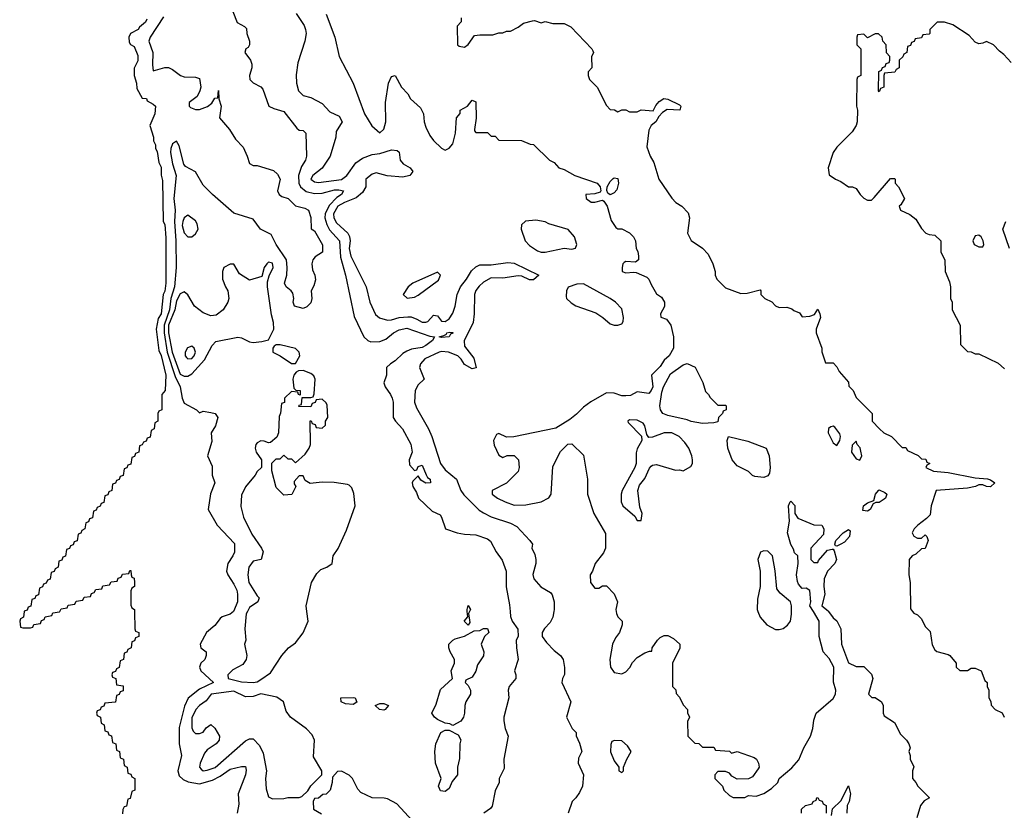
# Model space of a CAD drawing. Header units: inches. Extents: x 2671394 to 2765652, y 830470 to 955458.
# Tile 144 of 256: x 2672374 to 2677502, y 888965 to 893081. Entities that reach past the tile are written whole.
import ezdxf

# ---------------------------------------------------------------- set-up
doc = ezdxf.new("R2010")
doc.units = ezdxf.units.IN
doc.header["$MEASUREMENT"] = 0
doc.layers.add('C6878', color=7, linetype='Continuous')
doc.layers.add('C6879', color=7, linetype='Continuous')

msp = doc.modelspace()

# ---------------------------------------------------------------- linework, layer by layer
at = {"layer": 'C6878', "color": 2}
for points, elevation in [([(2672397.7, 890000), (2672394, 889970), (2672378, 889962), (2672374, 889950), (2672378, 889918), (2672390, 889914), (2672430, 889914), (2672442, 889918), (2672447.3, 889932.7), (2672482, 889938), (2672487.3, 889952.7), (2672502, 889958), (2672507.3, 889972.7), (2672542, 889978), (2672547.3, 889992.7), (2672582, 889998), (2672583, 890000)], -2), ([(2672972.2, 890000), (2672974, 889910), (2672978, 889898), (2672994, 889890), (2672994, 889870), (2672978, 889862), (2672972.7, 889847.3), (2672958, 889842), (2672954, 889810), (2672938, 889802), (2672932.7, 889787.3), (2672918, 889782), (2672914, 889750), (2672898, 889742), (2672892.7, 889707.3), (2672878, 889702), (2672872.7, 889687.3), (2672858, 889682), (2672854, 889670), (2672858, 889658), (2672874, 889650), (2672878, 889618), (2672912.7, 889612.7), (2672912.7, 889587.3), (2672898, 889582), (2672892.7, 889567.3), (2672878, 889562), (2672872.7, 889527.3), (2672818, 889522), (2672812.7, 889507.3), (2672798, 889502), (2672792.7, 889487.3), (2672778, 889482), (2672774, 889470), (2672778, 889458), (2672794, 889450), (2672798, 889418), (2672814, 889410), (2672818, 889378), (2672832.7, 889372.7), (2672838, 889358), (2672852.7, 889352.7), (2672858, 889318), (2672874, 889310), (2672878, 889278), (2672894, 889270), (2672898, 889238), (2672914, 889230), (2672918, 889198), (2672934, 889190), (2672938, 889158), (2672952.7, 889152.7), (2672958, 889138), (2672974, 889130), (2672974, 889070), (2672958, 889062), (2672950, 889026), (2672938, 889022), (2672930, 888986), (2672918, 888982), (2672912, 888968), (2672910, 888946)], -2), ([(2673486.8, 890000), (2673470, 889986), (2673428.6, 889971.4), (2673417.5, 889962.5), (2673390, 889926), (2673346.8, 889890), (2673314.8, 889830), (2673318, 889810), (2673344.7, 889790), (2673346, 889770), (2673338.8, 889750), (2673318, 889730), (2673311.3, 889710), (2673318, 889690), (2673384, 889630), (2673310, 889595.6), (2673252.1, 889547.9), (2673232.5, 889507.5), (2673204.6, 889395.4), (2673205.3, 889310), (2673216.4, 889250), (2673197.1, 889170), (2673204.9, 889144.9), (2673224.9, 889124.9), (2673252.2, 889112.2), (2673310, 889101.6), (2673378.3, 889121.7), (2673418, 889142), (2673470, 889179.1), (2673530, 889192), (2673550, 889192), (2673554, 889174), (2673550.6, 889150), (2673511, 889050), (2673515.9, 888995.9), (2673506.8, 888950)], 2), ([(2673559.8, 890000), (2673553.3, 889986.7), (2673547.3, 889910), (2673551.3, 889850), (2673544.7, 889830), (2673557.3, 889770), (2673554, 889750), (2673536.1, 889723.9), (2673484.9, 889695.1), (2673457.3, 889670), (2673460.5, 889650), (2673530, 889633.8), (2673589.6, 889630.4), (2673610, 889634), (2673630, 889644.9), (2673679.5, 889680.5), (2673739.3, 889770), (2673774, 889810), (2673810, 889837.3), (2673850.7, 889889.3), (2673875.8, 889950), (2673870, 890000)], 6), ([(2674717, 890000), (2674712, 889990), (2674718, 889942), (2674710, 889928), (2674688.7, 889950), (2674707.3, 889972.7), (2674704.9, 890000)], 2), ([(2674928, 890000), (2674930, 889974), (2674938.8, 889950), (2674968.5, 889908.5), (2674970.6, 889870), (2674959.1, 889850), (2674960.7, 889810), (2674970.8, 889750), (2674951.3, 889690), (2674958, 889670), (2674958, 889650), (2674922.8, 889610), (2674918.8, 889590), (2674921, 889550), (2674896, 889450), (2674894.8, 889430), (2674902.8, 889390), (2674918.8, 889350), (2674896, 889230), (2674896.9, 889183.1), (2674872, 889130), (2674872, 889110), (2674850, 889066), (2674834.4, 888985.6), (2674826.4, 888973.6), (2674790.7, 888949.3)], 6), ([(2675156.3, 890000), (2675151.3, 889970), (2675136.8, 889943.2), (2675108.1, 889911.9), (2675094.8, 889890), (2675094.8, 889870), (2675117.5, 889837.5), (2675156.8, 889796.8), (2675190.5, 889770.5), (2675204.7, 889750), (2675211.6, 889708.4), (2675211.6, 889671.6), (2675201, 889650), (2675198, 889630), (2675244.7, 889530), (2675222, 889450), (2675252, 889390), (2675272, 889370), (2675272.7, 889352.7), (2675290, 889314), (2675302, 889270), (2675283.6, 889236.4), (2675282, 889210), (2675311, 889150), (2675304.7, 889090), (2675290, 889058), (2675271.3, 889030), (2675251.3, 889010), (2675230.6, 888949.4)], 10), ([(2675480.8, 890000), (2675482.8, 889990), (2675490, 889972), (2675511.3, 889950), (2675511.3, 889930), (2675498, 889890), (2675476.8, 889863.2), (2675460.7, 889830), (2675446.8, 889750), (2675450.7, 889710.7), (2675470, 889682), (2675510, 889676), (2675530, 889684.7), (2675552.5, 889707.5), (2675566.3, 889733.7), (2675590, 889761), (2675630, 889784.7), (2675654, 889794), (2675666, 889794), (2675668, 889810), (2675695.3, 889850), (2675710, 889864.7), (2675730, 889874), (2675750, 889874), (2675779.8, 889859.8), (2675812, 889830), (2675811.6, 889808.4), (2675774, 889730), (2675774, 889610), (2675791.6, 889591.6), (2675792.7, 889572.7), (2675810, 889554), (2675830, 889514), (2675852, 889490), (2675852.7, 889472.7), (2675862, 889450), (2675852.7, 889427.3), (2675854, 889350), (2675890, 889314), (2675911.6, 889311.6), (2675930, 889294), (2675990, 889294), (2675998, 889278), (2676070, 889272), (2676082, 889262), (2676111.1, 889271.1), (2676199.8, 889239.8), (2676212, 889230), (2676222, 889210), (2676224.7, 889190), (2676219.8, 889180.2), (2676190, 889138), (2676170, 889128), (2676110, 889126), (2676083.1, 889143.1), (2676070, 889158), (2676050, 889166), (2676010, 889166), (2675994, 889150), (2675994, 889130), (2676034, 889090), (2676042, 889070), (2676070, 889042), (2676090, 889032), (2676150, 889032), (2676170, 889042), (2676210, 889038), (2676250, 889051.3), (2676290, 889078), (2676322, 889110), (2676329.3, 889130.7), (2676394.8, 889185.2), (2676432.1, 889227.9), (2676457.2, 889290), (2676493.2, 889350), (2676505.2, 889390), (2676510, 889434), (2676522, 889470), (2676610, 889546), (2676622.7, 889570), (2676623.7, 889590), (2676611.9, 889631.9), (2676613.7, 889710), (2676590, 889754.5), (2676558, 889790), (2676537, 889870), (2676537.7, 889950), (2676507.5, 890000)], 14), ([(2676218.8, 890000), (2676230.8, 889970), (2676266, 889930), (2676310, 889906), (2676330, 889906), (2676350, 889911), (2676372.3, 889927.7), (2676389, 889950), (2676394.5, 889985.5), (2676394.3, 890000)], 18), ([(2676586.4, 890000), (2676610, 889966), (2676630.6, 889950.6), (2676651, 889910), (2676654, 889830), (2676690, 889732), (2676730, 889714), (2676770, 889714), (2676810, 889674), (2676818, 889650), (2676794, 889570), (2676812, 889552), (2676830, 889551.3), (2676862, 889530), (2676871.3, 889510), (2676871.3, 889470), (2676876.9, 889456.9), (2676930, 889422), (2676961, 889361), (2676992, 889330), (2677004.7, 889310), (2677011.3, 889290), (2677004.7, 889270), (2677011.3, 889250), (2677011.6, 889231.6), (2677031, 889191), (2677024.7, 889170), (2677024.7, 889130), (2677042, 889110), (2677052, 889090), (2677112, 889030), (2677085.4, 889014.6), (2677064.7, 888990), (2677046, 888926)], 14), ([(2677024.1, 890000), (2677031.6, 889991.6), (2677050, 889982), (2677070, 889962), (2677090, 889922), (2677115.3, 889895.3), (2677126.4, 889826.4), (2677139.8, 889799.8), (2677150, 889791.3), (2677210, 889776), (2677218, 889770), (2677250.9, 889730.9), (2677252, 889710), (2677270, 889692), (2677310, 889692), (2677330, 889704.7), (2677350, 889704.7), (2677382, 889690), (2677401, 889641), (2677412, 889630), (2677412, 889610), (2677422, 889590), (2677422, 889550), (2677431.6, 889531.6), (2677432.7, 889512.7), (2677454, 889490), (2677490, 889472), (2677502, 889450)], 18), ([(2674419, 888910), (2674338.6, 888998.6), (2674290, 889024), (2674271.6, 889028.4), (2674208.9, 889028.9), (2674150, 889058), (2674134.6, 889074.6), (2674108, 889130), (2674090, 889148), (2674050, 889168), (2674030, 889166), (2674003.6, 889136.4), (2674002, 889110), (2673991.1, 889068.9), (2673970, 889048), (2673952.7, 889047.3), (2673930, 889028), (2673910, 889026), (2673902, 889010), (2673904.7, 888970), (2673945.4, 888945.4)], 6), ([(2676602, 888938), (2676607.3, 888972.7), (2676650, 889014), (2676690, 889092), (2676700.7, 889050), (2676693.4, 889010), (2676682.8, 888990), (2676681.6, 888950)], 10), ([(2676446, 888950), (2676446, 888970), (2676466, 888990), (2676502, 888998), (2676506, 889010), (2676522, 889018), (2676526, 889030), (2676531.1, 889031.1), (2676538, 889018), (2676552.7, 889012.7), (2676558, 888998), (2676574, 888990), (2676574, 888950)], 10)]:
    msp.add_lwpolyline(points, dxfattribs=dict(at, elevation=elevation))
for points, elevation in [([(2674630, 889406), (2674614.6, 889414.6), (2674590, 889418), (2674550, 889437.2), (2674534, 889450), (2674521.2, 889470), (2674542.5, 889517.5), (2674566, 889594), (2674628, 889650), (2674622, 889690), (2674638, 889730), (2674638, 889750), (2674615.3, 889790), (2674608.7, 889810), (2674608.7, 889830), (2674629, 889851), (2674642, 889858), (2674690, 889871), (2674740.2, 889899.8), (2674770, 889901), (2674789.3, 889910.7), (2674810, 889910.8), (2674817.3, 889890), (2674794.8, 889870), (2674778, 889830), (2674791, 889790), (2674790, 889768), (2674758.8, 889721.2), (2674750.5, 889689.5), (2674730, 889658), (2674698, 889642), (2674694, 889630), (2674710, 889614), (2674722, 889590), (2674722, 889570), (2674698, 889530), (2674692, 889510), (2674691.3, 889470), (2674684.7, 889450), (2674671.1, 889428.9)], 2), ([(2673490, 889584.1), (2673370.7, 889570), (2673345.9, 889534.2), (2673310.8, 889510), (2673290.8, 889490), (2673270, 889446), (2673270, 889394), (2673276.9, 889376.9), (2673290, 889364.7), (2673310, 889364.7), (2673330, 889372), (2673345.2, 889394.8), (2673370, 889412), (2673390, 889392), (2673414.9, 889350), (2673413, 889330), (2673397.3, 889310), (2673350, 889279), (2673337.1, 889262.9), (2673313.4, 889210), (2673310.7, 889190), (2673318.5, 889178.5), (2673330, 889170.7), (2673350, 889172.7), (2673392.4, 889187.6), (2673550, 889326.7), (2673570, 889336.4), (2673590, 889336.3), (2673622.3, 889302.3), (2673642.8, 889262.8), (2673659.1, 889170), (2673654.8, 889130), (2673656.9, 889076.9), (2673670, 889034), (2673690, 889024.7), (2673750, 889026), (2673770.9, 889030.9), (2673828.9, 889031.1), (2673843.1, 889036.9), (2673874.6, 889065.4), (2673890, 889092), (2673948, 889150), (2673948, 889170), (2673903.7, 889243.7), (2673909.3, 889330), (2673898, 889358), (2673868.2, 889388.2), (2673784.2, 889450), (2673761.4, 889481.4), (2673748.7, 889530), (2673713.5, 889553.5), (2673630, 889571.1), (2673590, 889557.8), (2673550, 889555.6)], 6), ([(2674110, 889515.3), (2674070, 889519), (2674048, 889530), (2674046, 889550), (2674112.7, 889552.7), (2674122, 889550), (2674130, 889528)], 2), ([(2674270, 889486.6), (2674248.7, 889490), (2674226, 889510), (2674250, 889521), (2674270, 889520.7), (2674294, 889510), (2674278, 889490)], 2), ([(2674590, 889062), (2674565.2, 889065.2), (2674555.3, 889090), (2674568.7, 889130), (2674539, 889210), (2674535.3, 889270), (2674542, 889310), (2674568, 889370), (2674590, 889382), (2674610, 889382), (2674656.9, 889356.9), (2674671.3, 889331.3), (2674666, 889310), (2674665.4, 889234.6), (2674654, 889190), (2674654, 889150), (2674626, 889114), (2674610, 889078)], 2), ([(2675472.7, 889327.3), (2675458, 889322), (2675452.7, 889307.3), (2675451.6, 889268.4), (2675470, 889222), (2675494, 889190), (2675494, 889170), (2675510, 889162), (2675518, 889170), (2675518, 889190), (2675535.3, 889230), (2675558, 889270), (2675540.4, 889300.4), (2675510, 889326)], 14)]:
    msp.add_lwpolyline(points, close=True, dxfattribs=dict(at, elevation=elevation))
at = {"layer": 'C6879', "color": 2}
for points, elevation in [([(2673123.6, 893096.4), (2673053.4, 892990), (2673046.4, 892970), (2673067.7, 892910), (2673065.8, 892845.8), (2673070, 892814), (2673130, 892832), (2673148.4, 892831.6), (2673170, 892822), (2673212, 892790), (2673230, 892782.8), (2673290, 892782), (2673310, 892774), (2673317.3, 892730), (2673313, 892710), (2673299, 892681), (2673256.3, 892650), (2673256.3, 892630), (2673264, 892624), (2673290, 892613.4), (2673310, 892613.4), (2673351.6, 892628.4), (2673374.2, 892645.8), (2673390, 892672), (2673406, 892674), (2673410, 892712), (2673411.1, 892668.9), (2673422.8, 892630), (2673414.8, 892570), (2673467.3, 892510), (2673498.5, 892458.5), (2673537.1, 892417.1), (2673558.8, 892370), (2673570, 892332), (2673590, 892321), (2673610, 892321), (2673696, 892296), (2673716.9, 892276.9), (2673731, 892250), (2673716, 892190), (2673724.7, 892170), (2673739.8, 892159.8), (2673772, 892150), (2673811, 892111), (2673859.8, 892099.8), (2673878, 892090), (2673890.6, 892050.6), (2673892, 891992), (2673910, 891982), (2673951, 891909), (2673951.3, 891870), (2673913.4, 891846.6), (2673901, 891830), (2673894.8, 891810), (2673898.8, 891778.8), (2673910.7, 891750), (2673914, 891726), (2673905.4, 891694.6), (2673891.3, 891670), (2673896, 891630), (2673890, 891606), (2673870, 891586), (2673850, 891578), (2673806, 891590), (2673798, 891610), (2673802, 891630), (2673796.4, 891656.4), (2673788, 891670), (2673762, 891690), (2673754, 891710), (2673764.5, 891750), (2673767.8, 891790), (2673762.9, 891830), (2673709.6, 891910), (2673683.3, 891963.3), (2673628.7, 891990), (2673590, 892042), (2673490, 892073.2), (2673379, 892170), (2673330, 892219), (2673289.4, 892289.4), (2673237.2, 892317.2), (2673229.2, 892329.2), (2673204.7, 892424.7), (2673190, 892448), (2673170, 892435.3), (2673160.5, 892410), (2673159.3, 892390), (2673170, 892331.3), (2673188.4, 892270), (2673177.1, 892150), (2673183.2, 892090), (2673179.8, 892030), (2673186.4, 891930), (2673188.4, 891790), (2673179.8, 891690), (2673161.6, 891630), (2673153.4, 891570), (2673126.3, 891490), (2673125.6, 891450), (2673142.1, 891350), (2673183.4, 891223.4), (2673209.1, 891170), (2673219.6, 891110), (2673230, 891084.9), (2673294, 891050), (2673310, 891034), (2673330, 891042), (2673370, 891036), (2673392, 891030), (2673406, 891010), (2673394.4, 890965.6), (2673372, 890930), (2673375.3, 890884.7), (2673351.3, 890810), (2673376.9, 890756.9), (2673376, 890710), (2673390.8, 890670), (2673367.9, 890612.1), (2673354.8, 890530), (2673402.8, 890450), (2673493, 890353), (2673491.9, 890308.1), (2673484.9, 890290), (2673457.3, 890250), (2673450.8, 890210), (2673458.8, 890190), (2673490, 890142.8), (2673504.9, 890110), (2673508.5, 890090), (2673508.4, 890050), (2673490, 890002.7), (2673486.8, 890000)], 2), ([(2673483.6, 893123.6), (2673507.1, 893067.1), (2673545.4, 893045.4), (2673554.8, 893034.8), (2673557.3, 893010), (2673570.8, 892970), (2673571, 892950), (2673563.6, 892936.4), (2673551.3, 892928.7), (2673546.8, 892910), (2673576, 892870), (2673582.8, 892850), (2673582.8, 892830), (2673571.3, 892791.3), (2673572, 892770), (2673590, 892752), (2673630, 892732), (2673639.8, 892719.8), (2673671.6, 892631.6), (2673698, 892618), (2673750, 892602.8), (2673816.8, 892516.8), (2673830, 892506), (2673850, 892504.7), (2673864.7, 892490), (2673867.3, 892370), (2673862.8, 892350), (2673842.5, 892317.5), (2673825.3, 892270), (2673827.2, 892230), (2673837, 892210), (2673866, 892186), (2673910, 892176), (2673950, 892178.5), (2674014.3, 892194.3), (2674035.8, 892195.8), (2674061, 892190), (2674050.5, 892170), (2674025.1, 892154.9), (2673986.6, 892113.4), (2673964.4, 892070), (2673962.8, 892050), (2673973.9, 892013.9), (2673987.7, 891987.7), (2674039.5, 891930), (2674044.1, 891844.1), (2674071.6, 891750), (2674115.8, 891535.8), (2674166.4, 891430), (2674187.7, 891410), (2674203.6, 891403.6), (2674250, 891404.9), (2674281.6, 891418.4), (2674320.9, 891450), (2674350, 891466.4), (2674390, 891475.3), (2674510, 891433.4), (2674534, 891430), (2674524.7, 891410), (2674490, 891384.5), (2674470, 891375.1), (2674414.9, 891365.1), (2674390, 891355.1), (2674370, 891342.7), (2674330, 891305.2), (2674304.7, 891290), (2674284.7, 891270), (2674284.7, 891230), (2674271.3, 891190), (2674278, 891170), (2674306, 891130), (2674314, 891110), (2674318.8, 891090), (2674318.8, 891010), (2674330.8, 890990), (2674367.3, 890950), (2674410.6, 890870.6), (2674417.3, 890830), (2674402.8, 890790), (2674403.5, 890763.5), (2674430, 890734), (2674442, 890738), (2674450, 890754), (2674470, 890762), (2674490.7, 890710.7), (2674498, 890698), (2674512, 890688), (2674514, 890670), (2674490, 890668), (2674463.1, 890683.1), (2674450, 890706), (2674422, 890678), (2674418, 890670), (2674421, 890650), (2674439.8, 890619.8), (2674451.3, 890590), (2674522, 890522), (2674563.6, 890503.6), (2674571.6, 890491.6), (2674591.3, 890430), (2674652, 890410), (2674690, 890402.6), (2674750, 890399.3), (2674810, 890378.8), (2674825.5, 890365.5), (2674856, 890310), (2674887.5, 890267.5), (2674906.8, 890210), (2674907.9, 890127.9), (2674925.4, 890034.6), (2674928, 890000)], 6), ([(2673813.2, 893113.2), (2673854.8, 893050), (2673862.8, 893030), (2673866, 893010), (2673858.8, 892970), (2673823.4, 892856.6), (2673814.4, 892794.4), (2673814.8, 892750), (2673826.8, 892710), (2673850, 892686), (2673890, 892676), (2673950, 892644), (2673990, 892600.7), (2674038, 892578), (2674053.4, 892550), (2674021.4, 892498.6), (2674020.7, 892470), (2673990.7, 892370), (2673950, 892308.7), (2673901, 892270), (2673891, 892250), (2673910, 892237.3), (2673930, 892234), (2674050, 892248.9), (2674078.3, 892270), (2674124.4, 892335.6), (2674160.1, 892359.9), (2674210, 892378.4), (2674250, 892384.9), (2674310, 892403), (2674339.1, 892399.1), (2674350, 892392), (2674356.3, 892350), (2674370.8, 892330), (2674407.3, 892310), (2674422, 892290), (2674406, 892270), (2674370, 892261.1), (2674287.9, 892267.9), (2674230, 892283.7), (2674210, 892276), (2674177.3, 892250), (2674176, 892210), (2674158.8, 892181.2), (2674126, 892154), (2674064.9, 892130), (2674030.4, 892110), (2674008, 892070), (2674010.3, 892050), (2674023.2, 892023.2), (2674082.4, 891970), (2674091.5, 891951.5), (2674095.3, 891930), (2674090.4, 891890), (2674098, 891850), (2674178.8, 891690), (2674197.3, 891610), (2674226.6, 891546.6), (2674248.4, 891528.4), (2674290, 891516.4), (2674310, 891517.6), (2674350, 891530.3), (2674394.7, 891534.7), (2674413.1, 891533.1), (2674442.3, 891522.3), (2674470, 891506.4), (2674490, 891506), (2674499, 891510), (2674530, 891542.8), (2674550, 891538.8), (2674570, 891510.8), (2674590, 891510.4), (2674610, 891523.1), (2674630, 891553.4), (2674642, 891590), (2674653.1, 891650), (2674669.8, 891690.2), (2674701.6, 891730), (2674726.5, 891773.5), (2674750, 891794.8), (2674770, 891805.5), (2674830, 891805.5), (2674916.8, 891816.8), (2674950, 891814), (2675078, 891750), (2675050, 891726), (2675030, 891726.6), (2674990, 891746), (2674970, 891748.2), (2674890, 891735.8), (2674830, 891737.6), (2674790, 891714), (2674766.4, 891693.6), (2674748.9, 891671.1), (2674742.4, 891650), (2674741.1, 891550), (2674736, 891504), (2674688.4, 891408.4), (2674690, 891382), (2674739.1, 891319.1), (2674750.9, 891269.1), (2674730, 891264), (2674690, 891285.2), (2674672.9, 891312.9), (2674655.3, 891330), (2674608, 891350), (2674570, 891353.3), (2674558, 891350), (2674484.6, 891315.4), (2674461.3, 891290), (2674457.1, 891270), (2674481, 891210), (2674450, 891179), (2674434, 891150), (2674430.6, 891090), (2674439.9, 891059.9), (2674503, 890950), (2674520.5, 890910), (2674564.9, 890770), (2674590, 890737.3), (2674648.4, 890688.4), (2674672.2, 890630), (2674686.8, 890606.8), (2674767.4, 890527.4), (2674790, 890512.7), (2674830, 890492.4), (2674930, 890459.1), (2674962.5, 890442.5), (2675031.3, 890370), (2675044.7, 890350), (2675042, 890330), (2675056.9, 890296.9), (2675062, 890270), (2675062, 890250), (2675047.1, 890192.9), (2675051.3, 890170), (2675087.5, 890127.5), (2675138, 890098), (2675146.4, 890086.4), (2675158, 890050), (2675158, 890010), (2675156.3, 890000)], 10), ([(2673970.8, 893110), (2674016, 892990), (2674038, 892890), (2674110, 892751.3), (2674170.5, 892590), (2674208.2, 892528.2), (2674250, 892492), (2674270, 892511.3), (2674281.6, 892550), (2674279.7, 892650), (2674294, 892750), (2674310, 892786), (2674329, 892791), (2674362, 892730), (2674395.8, 892695.8), (2674408.8, 892668.8), (2674461.6, 892621.6), (2674476.3, 892590), (2674480.7, 892550), (2674490, 892522), (2674510, 892478), (2674530, 892451.3), (2674570, 892412), (2674590, 892402), (2674610, 892412), (2674630, 892434), (2674644, 892490), (2674648.7, 892570), (2674667.3, 892592.7), (2674668, 892610), (2674706, 892630), (2674730, 892662), (2674750, 892654), (2674751.3, 892568.7), (2674742, 892510), (2674742, 892502), (2674750, 892494), (2674810, 892494), (2674830, 892474), (2674850, 892474), (2674870, 892454), (2674987.3, 892452.7), (2675032.7, 892432.7), (2675050, 892432), (2675134, 892350), (2675156.9, 892336.9), (2675182, 892310), (2675210, 892301), (2675264.7, 892270), (2675382, 892230), (2675397.3, 892210), (2675401, 892190), (2675396.8, 892183.2), (2675370, 892173.6), (2675322, 892170), (2675324.7, 892150), (2675350, 892131), (2675370, 892131), (2675410, 892141), (2675416.3, 892136.3), (2675434, 892110), (2675455.3, 892035.3), (2675479.6, 891999.6), (2675490, 891992), (2675510, 891992), (2675550, 891972), (2675570.9, 891950.9), (2675581, 891930), (2675584.7, 891890), (2675593.4, 891873.4), (2675597.3, 891850), (2675596, 891830), (2675581, 891819), (2675530, 891821.2), (2675523, 891817), (2675516, 891810), (2675511, 891790), (2675512, 891770), (2675530, 891762.8), (2675570, 891767.3), (2675584.5, 891764.5), (2675639.8, 891739.8), (2675651.3, 891730), (2675662, 891702), (2675690, 891654), (2675716.9, 891636.9), (2675732, 891610), (2675731.6, 891588.4), (2675712, 891550), (2675712.7, 891532.7), (2675742, 891522), (2675764.7, 891490), (2675779.1, 891430), (2675778.8, 891370), (2675756, 891330), (2675730, 891309), (2675710, 891275.3), (2675664.7, 891230), (2675670.7, 891170), (2675662.8, 891150), (2675650, 891134), (2675590, 891144), (2675555.2, 891124.8), (2675530, 891122), (2675510, 891122.9), (2675470, 891137), (2675430, 891139), (2675348.1, 891091.9), (2675310, 891064), (2675273.4, 891026.6), (2675239.8, 891000.2), (2675166.4, 890953.6), (2674948.4, 890908.4), (2674910, 890908), (2674870, 890926), (2674858, 890922), (2674842, 890890), (2674845.4, 890865.4), (2674870, 890814), (2674890, 890802), (2674912.7, 890812.7), (2674950, 890812), (2674971, 890790), (2674976, 890750), (2674970, 890728), (2674910, 890668), (2674834, 890630), (2674834, 890610), (2674862, 890590), (2674902, 890570), (2674950, 890554), (2675010, 890555.5), (2675090, 890570.8), (2675129.2, 890590.8), (2675142, 890610), (2675150, 890754), (2675190, 890832), (2675228.4, 890871.6), (2675250, 890872), (2675310, 890814), (2675331.1, 890688.9), (2675331.3, 890610), (2675364.7, 890510), (2675425.4, 890405.4), (2675424.7, 890330), (2675415.3, 890304.7), (2675371.1, 890248.9), (2675358, 890210), (2675344.7, 890190), (2675346, 890150), (2675370, 890122), (2675390, 890122), (2675410, 890134), (2675430, 890134), (2675470, 890091.3), (2675486.8, 890050), (2675478.8, 890010), (2675480.8, 890000)], 14), ([(2673036, 893084), (2673030, 893068), (2672998, 893042), (2672991.3, 893030), (2672951.6, 893008.4), (2672942, 892990), (2672943.6, 892963.6), (2672951.6, 892951.6), (2672970, 892942), (2672990, 892894), (2672990, 892866), (2672971, 892829), (2672970.9, 892790.9), (2672982, 892750), (2672983.6, 892723.6), (2673012, 892672), (2673034, 892670), (2673038, 892658), (2673070, 892642), (2673082, 892630), (2673078, 892590), (2673052, 892530), (2673071, 892470), (2673071.3, 892450), (2673082, 892430), (2673082, 892410), (2673090, 892394), (2673098, 892338), (2673110, 892314), (2673110.8, 892270.8), (2673116.9, 892243.1), (2673122, 892030), (2673130, 892014), (2673134.4, 891945.6), (2673134.8, 891710), (2673130, 891668), (2673121, 891650), (2673110, 891548.7), (2673095.5, 891524.5), (2673084.7, 891470), (2673098.8, 891358.8), (2673110, 891332), (2673134.8, 891230), (2673132, 891150), (2673114, 891130), (2673114, 891050), (2673098, 891042), (2673094, 891030), (2673094, 890990), (2673078, 890982), (2673074, 890950), (2673058, 890942), (2673052.7, 890907.3), (2673038, 890902), (2673032.7, 890887.3), (2673018, 890882), (2673012.7, 890867.3), (2672998, 890862), (2672994, 890830), (2672978, 890822), (2672972.7, 890807.3), (2672958, 890802), (2672952.7, 890767.3), (2672938, 890762), (2672932.7, 890747.3), (2672918, 890742), (2672912.7, 890707.3), (2672898, 890702), (2672892.7, 890687.3), (2672878, 890682), (2672872.7, 890667.3), (2672858, 890662), (2672854, 890630), (2672838, 890622), (2672832.7, 890607.3), (2672818, 890602), (2672812.7, 890567.3), (2672798, 890562), (2672792.7, 890547.3), (2672778, 890542), (2672772.7, 890527.3), (2672758, 890522), (2672752.7, 890487.3), (2672738, 890482), (2672732.7, 890467.3), (2672718, 890462), (2672714, 890430), (2672698, 890422), (2672692.7, 890407.3), (2672678, 890402), (2672672.7, 890367.3), (2672658, 890362), (2672652.7, 890347.3), (2672638, 890342), (2672632.7, 890327.3), (2672618, 890322), (2672612.7, 890287.3), (2672598, 890282), (2672592.7, 890267.3), (2672578, 890262), (2672574, 890230), (2672558, 890222), (2672552.7, 890207.3), (2672538, 890202), (2672532.7, 890167.3), (2672518, 890162), (2672512.7, 890147.3), (2672498, 890142), (2672492.7, 890127.3), (2672478, 890122), (2672472.7, 890087.3), (2672458, 890082), (2672452.7, 890067.3), (2672438, 890062), (2672432.7, 890027.3), (2672418, 890022), (2672412.7, 890007.3), (2672398, 890002), (2672397.7, 890000)], -2), ([(2674674, 893090), (2674674, 893070), (2674652.7, 893047.3), (2674654, 892950), (2674663.6, 892943.6), (2674690, 892938), (2674710, 892952), (2674742, 892998), (2674770, 893002.8), (2674838, 893002), (2674870, 893012), (2674890, 893012), (2674910, 893022), (2674930, 893022), (2674970, 893042), (2674997.2, 893062.8), (2675044.7, 893075.3), (2675056, 893076), (2675090, 893064.7), (2675110, 893071.3), (2675150, 893062), (2675210, 893062), (2675243.6, 893043.6), (2675354, 892930), (2675359.6, 892919.6), (2675362, 892910), (2675352.7, 892887.3), (2675354, 892830), (2675334, 892810), (2675334, 892790), (2675342, 892770), (2675382, 892730), (2675430, 892634), (2675450, 892614), (2675471.6, 892611.6), (2675490, 892602), (2675510, 892612), (2675530, 892612), (2675550, 892602), (2675590, 892602), (2675610, 892611.3), (2675672.9, 892607.1), (2675686.3, 892633.7), (2675704.1, 892655.9), (2675729.6, 892670.4), (2675750, 892667.3), (2675810, 892638), (2675818, 892630), (2675812, 892610), (2675746.4, 892613.6), (2675722.5, 892597.5), (2675702.8, 892577.2), (2675686.8, 892550), (2675662.8, 892530), (2675650, 892506), (2675639.6, 892419.6), (2675658, 892370), (2675676.9, 892336.9), (2675702, 892250), (2675770, 892152), (2675792, 892130), (2675822, 892110), (2675855.3, 892075.3), (2675862, 892050), (2675852, 891970), (2675871.6, 891931.6), (2675930, 891892), (2675959.8, 891859.8), (2675984.7, 891810), (2675996, 891770), (2675996, 891750), (2676004.7, 891730), (2676050, 891684.4), (2676130, 891655.5), (2676162.7, 891657.3), (2676230, 891674), (2676234, 891670), (2676234, 891650), (2676254, 891630), (2676291.3, 891611.3), (2676310, 891592), (2676330, 891582), (2676370, 891584.7), (2676396, 891576), (2676406.4, 891566.4), (2676435.3, 891555.3), (2676450, 891534), (2676490, 891538), (2676513.6, 891546.4), (2676530, 891574), (2676542, 891550), (2676544.7, 891530), (2676522, 891470), (2676522, 891450), (2676551.3, 891370), (2676551.6, 891351.6), (2676570, 891294), (2676610, 891294), (2676630, 891274), (2676642, 891250), (2676690, 891194), (2676692.7, 891172.7), (2676714, 891150), (2676730, 891114), (2676814, 891030), (2676814, 890990), (2676851.6, 890951.6), (2676874, 890930), (2676914, 890910), (2676970, 890854), (2676990, 890854), (2676998, 890838), (2677052.7, 890812.7), (2677070, 890794), (2677092.7, 890792.7), (2677098, 890778), (2677114, 890770), (2677098, 890762), (2677094, 890750), (2677134, 890730), (2677210, 890722.8), (2677350, 890694.9), (2677414, 890690), (2677430, 890686), (2677452, 890670), (2677430, 890649.6), (2677409.7, 890649.7), (2677390, 890659), (2677370, 890659), (2677352, 890650), (2677310, 890641.3), (2677147.3, 890630), (2677121, 890550), (2677116.3, 890503.7), (2677096.8, 890483.2), (2677052, 890450), (2677032, 890430), (2677022, 890410), (2677031.6, 890391.6), (2677050, 890382), (2677070, 890382), (2677090, 890398), (2677098, 890390), (2677104.7, 890370), (2677090, 890328), (2677070, 890326), (2677042, 890298), (2677022, 890290), (2677006, 890270), (2677004.7, 890190), (2677011, 890150), (2677012.7, 890012.7), (2677024.1, 890000)], 18), ([(2677538, 892858), (2677500.2, 892900.2), (2677476.4, 892916.4), (2677446, 892950), (2677410, 892968), (2677390, 892958), (2677370, 892955.3), (2677350, 892964), (2677319.3, 892999.3), (2677233.6, 893053.6), (2677190, 893068), (2677152.7, 893067.3), (2677114, 893030), (2677114, 893010), (2677110, 893006), (2677078, 893002), (2677070, 892986), (2677038, 892982), (2677032.7, 892967.3), (2677018, 892962), (2677012.7, 892947.3), (2676998, 892942), (2676994, 892910), (2676978, 892902), (2676972.7, 892887.3), (2676954, 892870), (2676954, 892830), (2676938, 892822), (2676932.7, 892807.3), (2676878, 892802), (2676874, 892790), (2676874, 892730), (2676858, 892722), (2676850, 892706), (2676846, 892710), (2676848.4, 892811.6), (2676862, 892818), (2676867.3, 892832.7), (2676882, 892838), (2676887.3, 892852.7), (2676902, 892858), (2676906, 892870), (2676906, 892890), (2676888, 892908), (2676886, 892950), (2676868.7, 892968.7), (2676866, 892990), (2676847.3, 893007.3), (2676830, 893008), (2676790, 892986), (2676770, 893006), (2676738, 893002), (2676734, 892990), (2676734, 892950), (2676754, 892930), (2676754, 892790), (2676738, 892782), (2676734, 892770), (2676732, 892630), (2676738, 892610), (2676736, 892550), (2676730.7, 892529.3), (2676710, 892498), (2676630, 892418), (2676611.3, 892390), (2676584.7, 892310), (2676590, 892274), (2676622, 892250), (2676650, 892238), (2676690, 892211.3), (2676711.1, 892211.1), (2676730, 892202), (2676751.3, 892170), (2676770, 892151.3), (2676790, 892141), (2676810, 892142), (2676824.7, 892155.3), (2676910, 892254), (2676930, 892254), (2676934, 892250), (2676934, 892230), (2676951.6, 892211.6), (2676982, 892150), (2676963.6, 892116.4), (2676954, 892110), (2676962, 892090), (2677010, 892066), (2677042, 892042), (2677070, 891994), (2677094, 891970), (2677110, 891962), (2677139.6, 891959.6), (2677172, 891930), (2677172, 891870), (2677192, 891830), (2677194, 891770), (2677216.9, 891716.9), (2677222, 891690), (2677222, 891630), (2677231.3, 891610), (2677231.3, 891570), (2677271.3, 891490), (2677274, 891390), (2677310, 891354), (2677330, 891352), (2677350, 891342), (2677370, 891342), (2677470, 891292), (2677503.6, 891263.6)], 22), ([(2677529, 891890), (2677494, 891990), (2677509.1, 892030.9)], 22), ([(2673870, 890000), (2673866.6, 890030), (2673894.5, 890150), (2673921.8, 890198.2), (2673941.6, 890218.4), (2673974, 890230), (2674001.2, 890250), (2674006.6, 890290), (2674031.9, 890328.1), (2674076.6, 890423.4), (2674121.2, 890550), (2674114.6, 890614.6), (2674103.1, 890643.1), (2674090, 890658), (2674080.4, 890660.4), (2674011.8, 890671.8), (2673950, 890673.6), (2673886.8, 890666.8), (2673861.2, 890681.2), (2673850, 890706), (2673830, 890706), (2673803.6, 890676.4), (2673803.6, 890663.6), (2673812, 890650), (2673790.9, 890609.1), (2673750, 890606), (2673710, 890646), (2673687.3, 890732.7), (2673687.3, 890772.7), (2673710, 890794), (2673730, 890794), (2673750, 890814), (2673770, 890794), (2673790, 890794), (2673810, 890774), (2673860.4, 890819.6), (2673882, 890850), (2673888, 890870), (2673887.3, 890992.7), (2673892.7, 890992.7), (2673898, 890978), (2673912.7, 890972.7), (2673918, 890958), (2673950, 890954), (2673966, 890970), (2673966, 890990), (2673978, 891010), (2673974.6, 891074.6), (2673970, 891086), (2673950, 891106), (2673918, 891102), (2673912.7, 891087.3), (2673898, 891082), (2673890, 891066), (2673827.3, 891067.3), (2673830, 891074), (2673842, 891078), (2673846, 891114), (2673890, 891114), (2673902, 891118), (2673907.3, 891132.7), (2673913.2, 891210), (2673906.3, 891226.3), (2673890, 891239.3), (2673850, 891255.1), (2673826.4, 891253.6), (2673813.7, 891246.3), (2673801, 891230), (2673796, 891210), (2673802, 891162), (2673812.7, 891152.7), (2673834, 891150), (2673834, 891126), (2673826, 891130), (2673822, 891142), (2673790, 891146), (2673754, 891110), (2673752.7, 891087.3), (2673738, 891082), (2673732.7, 891032.7), (2673724.7, 891015.3), (2673722, 890930), (2673712.7, 890907.3), (2673679.6, 890880.4), (2673670, 890878), (2673647.3, 890887.3), (2673630, 890888), (2673610, 890878), (2673604.7, 890870), (2673601, 890850), (2673606, 890830), (2673634, 890790), (2673634, 890750), (2673610, 890728), (2673601, 890710), (2673550, 890649), (2673530, 890606), (2673526.2, 890546.2), (2673539.1, 890490), (2673583.1, 890403.1), (2673634, 890330), (2673642, 890310), (2673632, 890270), (2673590, 890262), (2673567.7, 890230), (2673563, 890190), (2673567.7, 890150), (2673610, 890082), (2673622, 890070), (2673614, 890050), (2673570, 890020.9), (2673559.8, 890000)], 6), ([(2676507.5, 890000), (2676489.4, 890030), (2676494, 890050), (2676489, 890109), (2676470, 890122), (2676450, 890119), (2676430, 890142), (2676424.7, 890155.3), (2676419, 890190), (2676428, 890250), (2676426, 890290), (2676410, 890306), (2676404.7, 890324.7), (2676390, 890348), (2676373.2, 890410), (2676384, 890470), (2676378, 890550), (2676386, 890570), (2676390, 890574), (2676411.3, 890551.3), (2676411.3, 890510), (2676426.4, 890486.4), (2676510, 890451), (2676552, 890450), (2676562, 890430), (2676559.6, 890400.4), (2676494, 890330), (2676494, 890270), (2676510, 890254), (2676530, 890254), (2676534, 890266), (2676581.5, 890318.5), (2676604.7, 890324.7), (2676610, 890324.7), (2676616.3, 890316.3), (2676628.4, 890270), (2676619.1, 890250), (2676581.6, 890210), (2676563.8, 890170), (2676561.5, 890130), (2676567.4, 890090), (2676550.8, 890030), (2676583.8, 890003.8), (2676586.4, 890000)], 14), ([(2676394.3, 890000), (2676394, 890030), (2676389.2, 890050), (2676335.1, 890095.1), (2676317.2, 890117.2), (2676309.1, 890210.9), (2676295.1, 890290), (2676270, 890314), (2676250, 890315.3), (2676231.6, 890308.4), (2676218, 890270), (2676231, 890210), (2676231.3, 890130), (2676216.9, 890063.1), (2676214.8, 890010), (2676218.8, 890000)], 18), ([(2672583, 890000), (2672590, 890014), (2672622, 890018), (2672627.3, 890032.7), (2672662, 890038), (2672667.3, 890052.7), (2672702, 890058), (2672710, 890074), (2672742, 890078), (2672747.3, 890092.7), (2672762, 890098), (2672770, 890114), (2672802, 890118), (2672807.3, 890132.7), (2672842, 890138), (2672850, 890154), (2672882, 890158), (2672887.3, 890172.7), (2672902, 890178), (2672910, 890194), (2672942, 890198), (2672947.3, 890212.7), (2672952.7, 890212.7), (2672954, 890190), (2672958, 890178), (2672970, 890174), (2672972, 890150), (2672972, 890130), (2672958, 890122), (2672952.7, 890107.3), (2672952.7, 890032.7), (2672958, 890018), (2672972, 890010), (2672972.2, 890000)], -2), ([(2674704.9, 890000), (2674704, 890010), (2674710, 890031.3), (2674722, 890010), (2674717, 890000)], 2)]:
    msp.add_lwpolyline(points, dxfattribs=dict(at, elevation=elevation))
for points, elevation in [([(2675450, 892169.4), (2675437.2, 892177.2), (2675432.3, 892192.3), (2675433.6, 892210), (2675450, 892238.8), (2675465.3, 892254.7), (2675470, 892258), (2675490, 892254), (2675493.4, 892230), (2675484.4, 892195.6), (2675470, 892179.3)], 14), ([(2673250, 892064), (2673230, 892049), (2673223.1, 892030), (2673220.3, 892010), (2673230, 891971), (2673250, 891950.8), (2673270, 891950.8), (2673290, 891966), (2673302.7, 891990), (2673298, 892018), (2673290, 892033.2)], 6), ([(2675062, 892038), (2675007.5, 892032.5), (2674987.1, 892012.9), (2674986, 891990), (2675006.8, 891930), (2675030, 891906), (2675070, 891878), (2675090, 891871.3), (2675110, 891871.3), (2675210, 891891), (2675250, 891886), (2675268.4, 891891.6), (2675275.3, 891910), (2675262.7, 891950), (2675230, 891989.2), (2675130, 892019), (2675110, 892029)], 14), ([(2677370, 891959), (2677350, 891955.3), (2677338, 891930), (2677344.7, 891910), (2677370, 891898.8), (2677390, 891898), (2677394.5, 891910), (2677392, 891930), (2677382, 891950)], 26), ([(2673670, 891819), (2673661, 891810), (2673647.3, 891790), (2673635.3, 891744.7), (2673570, 891724), (2673518.6, 891758.6), (2673490, 891808), (2673470, 891808.7), (2673438, 891790), (2673431, 891770), (2673431, 891730), (2673446, 891690), (2673458.8, 891670), (2673464, 891630), (2673458.8, 891610), (2673433.4, 891570), (2673397, 891543), (2673370, 891538.4), (2673330, 891554.5), (2673284.5, 891590), (2673250, 891649), (2673230, 891664), (2673210, 891654), (2673190, 891617.2), (2673181.4, 891570), (2673149.5, 891490), (2673149, 891450), (2673168.2, 891350), (2673210, 891235.8), (2673230, 891224.2), (2673250, 891225.7), (2673270, 891238), (2673335.8, 891310), (2673375.6, 891384.4), (2673395.3, 891404.7), (2673510, 891427.7), (2673530, 891424.9), (2673570, 891404), (2673590, 891401), (2673635.3, 891404.7), (2673670, 891414), (2673698, 891470), (2673696.4, 891503.6), (2673684.7, 891544.7), (2673664, 891690), (2673664, 891716), (2673672.5, 891747.5), (2673694, 891790), (2673690, 891814)], 6), ([(2674550, 891766), (2674422, 891710), (2674398, 891690), (2674372, 891650), (2674391.6, 891631.6), (2674430, 891636), (2674450, 891646.8), (2674554.6, 891725.4), (2674566, 891750)], 14), ([(2675310, 891705.1), (2675275.2, 891704.8), (2675230, 891688), (2675221, 891670), (2675219.6, 891639.6), (2675222, 891630), (2675246.4, 891606.4), (2675270.9, 891590.9), (2675374.4, 891554.4), (2675410.9, 891530.9), (2675450, 891498), (2675470, 891491.3), (2675490, 891491.3), (2675510, 891498), (2675517.2, 891510), (2675519.3, 891530), (2675510, 891575.3), (2675477.2, 891610), (2675448.7, 891630)], 14), ([(2674570, 891426), (2674558, 891430), (2674583.1, 891436.9), (2674596.4, 891443.6), (2674598, 891450), (2674614.4, 891454.4), (2674630, 891452), (2674630, 891449), (2674616.9, 891443.1), (2674610, 891429.2)], 6), ([(2673270, 891382), (2673247.1, 891372.9), (2673236, 891350), (2673236, 891330), (2673242.5, 891322.5), (2673250, 891316), (2673270, 891317.3), (2673282.7, 891330), (2673289, 891350), (2673282, 891370)], 10), ([(2673730, 891388.7), (2673710, 891388), (2673699.6, 891380.4), (2673692, 891370), (2673692, 891350), (2673730, 891331.3), (2673790, 891291), (2673810, 891291.3), (2673832.7, 891330), (2673829, 891350), (2673810, 891369)], 6), ([(2676010, 891074), (2676050, 891074), (2676054, 891070), (2676054, 891050), (2676038, 891042), (2676034, 891030), (2676014, 891010), (2676010, 890988), (2675990, 890982), (2675930, 890979), (2675870.7, 890989.3), (2675850, 890998), (2675750, 891019.5), (2675723.7, 891030), (2675712, 891050), (2675708, 891070), (2675717.6, 891142.4), (2675726.6, 891170), (2675763.3, 891236.7), (2675830, 891284.7), (2675850, 891291.3), (2675891.1, 891271.1), (2675931.6, 891191.6), (2675946, 891146), (2675962, 891130), (2675970, 891114)], 14), ([(2675550, 890998), (2675542, 890990), (2675543.6, 890983.6), (2675612.7, 890912.7), (2675614, 890890), (2675590, 890846), (2675585.4, 890825.4), (2675584.7, 890770), (2675578, 890750), (2675511.3, 890630), (2675506, 890610), (2675506, 890570), (2675516, 890550), (2675576.9, 890496.9), (2675590, 890474), (2675610, 890474), (2675615.3, 890510), (2675603.1, 890543.1), (2675594, 890630), (2675602, 890658), (2675630, 890692), (2675654, 890746), (2675663.1, 890756.9), (2675670, 890762), (2675690, 890764.7), (2675790, 890736), (2675810, 890738), (2675830, 890732), (2675870, 890754), (2675878, 890770), (2675878, 890790), (2675875.3, 890810), (2675859, 890850), (2675838.9, 890878.9), (2675808.7, 890910), (2675770, 890929.3), (2675730.7, 890929.3), (2675670, 890908), (2675650, 890906), (2675640.4, 890920.4), (2675630, 890966), (2675620.4, 890980.4), (2675590, 890995.3)], 18), ([(2676610, 890964), (2676598, 890962), (2676586.8, 890953.2), (2676584.9, 890930), (2676610, 890878), (2676630, 890864.7), (2676645.2, 890890), (2676649.2, 890910), (2676645.6, 890925.6), (2676618.6, 890958.6)], 18), ([(2676250, 890698), (2676203.1, 890703.1), (2676190, 890708), (2676170, 890728), (2676110, 890758), (2676084, 890790), (2676062, 890850), (2676058, 890890), (2676066, 890910), (2676166.4, 890886.4), (2676262, 890850), (2676278, 890810), (2676282, 890750), (2676279.6, 890720.4), (2676270, 890706)], 14), ([(2676730, 890886), (2676710, 890866), (2676706.8, 890830), (2676730, 890794.8), (2676750, 890787.7), (2676759.6, 890810), (2676755.3, 890835.3), (2676751.9, 890851.9), (2676735.3, 890870)], 18), ([(2676850, 890566.6), (2676832.7, 890567.3), (2676819.6, 890560.4), (2676803, 890530), (2676790, 890522.6), (2676765.6, 890525.6), (2676768, 890550), (2676790, 890564.9), (2676823.1, 890576.9), (2676831.3, 890610), (2676846.6, 890630), (2676850, 890632.4), (2676879.9, 890619.9), (2676890, 890611.3), (2676883, 890590), (2676876.1, 890583.9)], 14), ([(2676630, 890339), (2676622, 890342), (2676619, 890350), (2676625.2, 890370), (2676662.7, 890410), (2676690, 890426), (2676699.1, 890419.1), (2676696.4, 890390), (2676670, 890360.9), (2676650, 890349.5)], 14)]:
    msp.add_lwpolyline(points, close=True, dxfattribs=dict(at, elevation=elevation))

doc.saveas('drawing.dxf')
